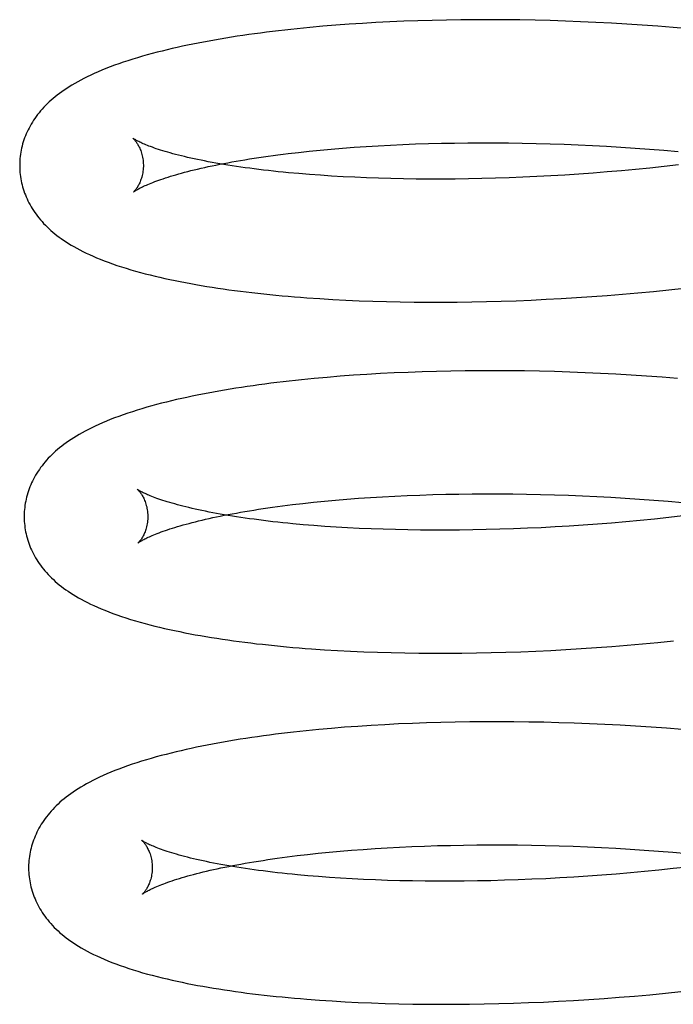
# Model space of a CAD drawing. Header units: inches. Extents: x 0 to 291, y 0 to 188.
# Tile 16 of 94: x 32.866 to 32.972, y 96.977 to 97.136. Entities that reach past the tile are written whole.
import ezdxf

# ---------------------------------------------------------------- set-up
doc = ezdxf.new("R2010")
doc.units = ezdxf.units.IN
doc.header["$LTSCALE"] = 16.01262
doc.header["$MEASUREMENT"] = 0
doc.linetypes.add('HIDDEN', pattern=[0.2, 0.1, -0.1])
doc.layers.add('DEFAULT_2', color=8, linetype='HIDDEN')

msp = doc.modelspace()

# ---------------------------------------------------------------- linework, layer by layer
at = {"layer": 'DEFAULT_2', "color": 8, "linetype": 'HIDDEN'}
for p, q in [((32.91484, 97.13483), (32.91276, 97.13464)), ((32.91695, 97.135), (32.91484, 97.13483)), ((32.91909, 97.13516), (32.91695, 97.135)), ((32.92126, 97.1353), (32.91909, 97.13516)), ((32.92345, 97.13543), (32.92126, 97.1353)), ((32.92568, 97.13554), (32.92345, 97.13543)), ((32.92793, 97.13564), (32.92568, 97.13554)), ((32.93021, 97.13572), (32.92793, 97.13564)), ((32.93251, 97.13579), (32.93021, 97.13572)), ((32.93483, 97.13584), (32.93251, 97.13579)), ((32.93717, 97.13588), (32.93483, 97.13584)), ((32.93954, 97.1359), (32.93717, 97.13588)), ((32.94192, 97.1359), (32.93954, 97.1359)), ((32.94433, 97.13589), (32.94192, 97.1359)), ((32.94674, 97.13586), (32.94433, 97.13589)), ((32.94918, 97.13581), (32.94674, 97.13586)), ((32.95162, 97.13575), (32.94918, 97.13581)), ((32.95408, 97.13567), (32.95162, 97.13575)), ((32.95655, 97.13557), (32.95408, 97.13567)), ((32.95903, 97.13546), (32.95655, 97.13557)), ((32.96152, 97.13533), (32.95903, 97.13546)), ((32.96401, 97.13518), (32.96152, 97.13533)), ((32.96651, 97.13502), (32.96401, 97.13518)), ((32.96902, 97.13484), (32.96651, 97.13502)), ((32.97152, 97.13464), (32.96902, 97.13484)), ((32.91276, 97.13464), (32.91071, 97.13444)), ((32.97403, 97.13443), (32.97152, 97.13464)), ((32.9238, 97.11551), (32.92578, 97.11562)), ((32.92578, 97.11562), (32.9278, 97.11571)), ((32.9278, 97.11571), (32.92985, 97.11579)), ((32.92985, 97.11579), (32.93192, 97.11586)), ((32.93192, 97.11586), (32.93402, 97.11591)), ((32.93402, 97.11591), (32.93615, 97.11595)), ((32.93615, 97.11595), (32.9383, 97.11598)), ((32.9383, 97.11598), (32.94047, 97.11599)), ((32.94047, 97.11599), (32.94267, 97.11599)), ((32.94267, 97.11599), (32.94488, 97.11597)), ((32.94488, 97.11597), (32.94711, 97.11594)), ((32.94711, 97.11594), (32.94936, 97.11589)), ((32.94936, 97.11589), (32.95162, 97.11583)), ((32.95162, 97.11583), (32.95389, 97.11575)), ((32.95389, 97.11575), (32.95617, 97.11566)), ((32.95617, 97.11566), (32.95846, 97.11555)), ((32.90924, 97.11424), (32.91092, 97.11444)), ((32.91092, 97.11444), (32.91264, 97.11462)), ((32.91264, 97.11462), (32.9144, 97.1148)), ((32.9144, 97.1148), (32.9162, 97.11496)), ((32.9162, 97.11496), (32.91805, 97.11512)), ((32.91805, 97.11512), (32.91993, 97.11526)), ((32.91993, 97.11526), (32.92185, 97.11539)), ((32.92185, 97.11539), (32.9238, 97.11551)), ((32.95846, 97.11555), (32.96076, 97.11543)), ((32.96076, 97.11543), (32.96307, 97.11529)), ((32.96307, 97.11529), (32.96538, 97.11514)), ((32.96538, 97.11514), (32.96769, 97.11497)), ((32.96769, 97.11497), (32.97, 97.11479)), ((32.97, 97.11479), (32.97231, 97.11459)), ((32.97237, 97.1124), (32.97007, 97.11214)), ((32.9127, 97.11085), (32.91097, 97.11099)), ((32.91446, 97.11072), (32.9127, 97.11085)), ((32.95626, 97.11092), (32.95398, 97.11077)), ((32.95855, 97.11108), (32.95626, 97.11092)), ((32.96084, 97.11126), (32.95855, 97.11108)), ((32.96315, 97.11146), (32.96084, 97.11126)), ((32.96545, 97.11167), (32.96315, 97.11146)), ((32.96776, 97.1119), (32.96545, 97.11167)), ((32.97007, 97.11214), (32.96776, 97.1119)), ((32.91627, 97.1106), (32.91446, 97.11072)), ((32.91812, 97.11049), (32.91627, 97.1106)), ((32.92001, 97.1104), (32.91812, 97.11049)), ((32.92193, 97.11032), (32.92001, 97.1104)), ((32.92388, 97.11025), (32.92193, 97.11032)), ((32.92587, 97.11019), (32.92388, 97.11025)), ((32.92789, 97.11015), (32.92587, 97.11019)), ((32.92994, 97.11012), (32.92789, 97.11015)), ((32.93201, 97.1101), (32.92994, 97.11012)), ((32.93412, 97.1101), (32.93201, 97.1101)), ((32.93624, 97.11012), (32.93412, 97.1101)), ((32.9384, 97.11015), (32.93624, 97.11012)), ((32.94057, 97.11019), (32.9384, 97.11015)), ((32.94276, 97.11025), (32.94057, 97.11019)), ((32.94498, 97.11032), (32.94276, 97.11025)), ((32.9472, 97.11041), (32.94498, 97.11032)), ((32.94945, 97.11051), (32.9472, 97.11041)), ((32.95171, 97.11063), (32.94945, 97.11051)), ((32.95398, 97.11077), (32.95171, 97.11063)), ((32.96332, 97.09149), (32.96581, 97.09171)), ((32.96581, 97.09171), (32.96831, 97.09195)), ((32.96831, 97.09195), (32.97081, 97.0922)), ((32.97081, 97.0922), (32.97331, 97.09247)), ((32.91435, 97.09077), (32.91645, 97.09065)), ((32.91645, 97.09065), (32.91858, 97.09053)), ((32.91858, 97.09053), (32.92074, 97.09044)), ((32.92074, 97.09044), (32.92292, 97.09036)), ((32.92292, 97.09036), (32.92514, 97.09029)), ((32.92514, 97.09029), (32.92738, 97.09024)), ((32.92738, 97.09024), (32.92964, 97.09021)), ((32.92964, 97.09021), (32.93193, 97.0902)), ((32.93193, 97.0902), (32.93425, 97.0902)), ((32.93425, 97.0902), (32.93658, 97.09021)), ((32.93658, 97.09021), (32.93893, 97.09024)), ((32.93893, 97.09024), (32.94131, 97.09029)), ((32.94131, 97.09029), (32.9437, 97.09036)), ((32.9437, 97.09036), (32.94611, 97.09044)), ((32.94611, 97.09044), (32.94853, 97.09054)), ((32.94853, 97.09054), (32.95097, 97.09066)), ((32.95097, 97.09066), (32.95342, 97.09079)), ((32.95342, 97.09079), (32.95588, 97.09094)), ((32.95588, 97.09094), (32.95835, 97.09111)), ((32.95835, 97.09111), (32.96083, 97.09129)), ((32.96083, 97.09129), (32.96332, 97.09149)), ((32.93322, 97.079), (32.93092, 97.07893)), ((32.93554, 97.07905), (32.93322, 97.079)), ((32.93789, 97.07909), (32.93554, 97.07905)), ((32.94025, 97.0791), (32.93789, 97.07909)), ((32.94263, 97.07911), (32.94025, 97.0791)), ((32.94504, 97.07909), (32.94263, 97.07911)), ((32.94745, 97.07907), (32.94504, 97.07909)), ((32.94989, 97.07902), (32.94745, 97.07907)), ((32.95233, 97.07896), (32.94989, 97.07902)), ((32.95479, 97.07888), (32.95233, 97.07896)), ((32.91347, 97.07785), (32.91142, 97.07765)), ((32.91555, 97.07804), (32.91347, 97.07785)), ((32.91766, 97.07821), (32.91555, 97.07804)), ((32.9198, 97.07837), (32.91766, 97.07821)), ((32.92197, 97.07851), (32.9198, 97.07837)), ((32.92417, 97.07864), (32.92197, 97.07851)), ((32.92639, 97.07875), (32.92417, 97.07864)), ((32.92864, 97.07885), (32.92639, 97.07875)), ((32.93092, 97.07893), (32.92864, 97.07885)), ((32.95726, 97.07878), (32.95479, 97.07888)), ((32.95974, 97.07867), (32.95726, 97.07878)), ((32.96223, 97.07854), (32.95974, 97.07867)), ((32.96472, 97.07839), (32.96223, 97.07854)), ((32.96722, 97.07823), (32.96472, 97.07839)), ((32.96973, 97.07805), (32.96722, 97.07823)), ((32.97223, 97.07785), (32.96973, 97.07805)), ((32.91691, 97.05817), (32.91875, 97.05832)), ((32.91875, 97.05832), (32.92063, 97.05847)), ((32.92063, 97.05847), (32.92255, 97.0586)), ((32.92255, 97.0586), (32.9245, 97.05872)), ((32.9245, 97.05872), (32.92648, 97.05882)), ((32.92648, 97.05882), (32.9285, 97.05892)), ((32.9285, 97.05892), (32.93054, 97.059)), ((32.93054, 97.059), (32.93262, 97.05907)), ((32.93262, 97.05907), (32.93472, 97.05912)), ((32.93472, 97.05912), (32.93684, 97.05916)), ((32.93684, 97.05916), (32.93899, 97.05919)), ((32.93899, 97.05919), (32.94117, 97.0592)), ((32.94117, 97.0592), (32.94336, 97.0592)), ((32.94336, 97.0592), (32.94557, 97.05918)), ((32.94557, 97.05918), (32.9478, 97.05915)), ((32.9478, 97.05915), (32.95005, 97.0591)), ((32.95005, 97.0591), (32.95231, 97.05904)), ((32.95231, 97.05904), (32.95458, 97.05896)), ((32.95458, 97.05896), (32.95686, 97.05887)), ((32.95686, 97.05887), (32.95915, 97.05877)), ((32.95915, 97.05877), (32.96145, 97.05864)), ((32.96145, 97.05864), (32.96376, 97.05851)), ((32.96376, 97.05851), (32.96606, 97.05835)), ((32.96606, 97.05835), (32.96838, 97.05818)), ((32.90994, 97.05745), (32.91162, 97.05764)), ((32.91162, 97.05764), (32.91334, 97.05783)), ((32.91334, 97.05783), (32.9151, 97.058)), ((32.9151, 97.058), (32.91691, 97.05817)), ((32.96838, 97.05818), (32.97069, 97.058)), ((32.97069, 97.058), (32.973, 97.0578)), ((32.96848, 97.05511), (32.96617, 97.05488)), ((32.97079, 97.05535), (32.96848, 97.05511)), ((32.97309, 97.05561), (32.97079, 97.05535)), ((32.91342, 97.05406), (32.91169, 97.0542)), ((32.91519, 97.05393), (32.91342, 97.05406)), ((32.91699, 97.05381), (32.91519, 97.05393)), ((32.91884, 97.0537), (32.91699, 97.05381)), ((32.92073, 97.05361), (32.91884, 97.0537)), ((32.92265, 97.05352), (32.92073, 97.05361)), ((32.9246, 97.05346), (32.92265, 97.05352)), ((32.94348, 97.05346), (32.94129, 97.0534)), ((32.9457, 97.05353), (32.94348, 97.05346)), ((32.94793, 97.05362), (32.9457, 97.05353)), ((32.95017, 97.05372), (32.94793, 97.05362)), ((32.95243, 97.05384), (32.95017, 97.05372)), ((32.9547, 97.05398), (32.95243, 97.05384)), ((32.95698, 97.05413), (32.9547, 97.05398)), ((32.95927, 97.05429), (32.95698, 97.05413)), ((32.96156, 97.05447), (32.95927, 97.05429)), ((32.96387, 97.05467), (32.96156, 97.05447)), ((32.96617, 97.05488), (32.96387, 97.05467)), ((32.92659, 97.0534), (32.9246, 97.05346)), ((32.92861, 97.05336), (32.92659, 97.0534)), ((32.93066, 97.05333), (32.92861, 97.05336)), ((32.93273, 97.05331), (32.93066, 97.05333)), ((32.93484, 97.05331), (32.93273, 97.05331)), ((32.93697, 97.05333), (32.93484, 97.05331)), ((32.93912, 97.05336), (32.93697, 97.05333)), ((32.94129, 97.0534), (32.93912, 97.05336)), ((32.9591, 97.03432), (32.96158, 97.0345)), ((32.96158, 97.0345), (32.96407, 97.0347)), ((32.96407, 97.0347), (32.96656, 97.03492)), ((32.96656, 97.03492), (32.96906, 97.03516)), ((32.96906, 97.03516), (32.97156, 97.03541)), ((32.9151, 97.03398), (32.9172, 97.03385)), ((32.9172, 97.03385), (32.91933, 97.03374)), ((32.91933, 97.03374), (32.92149, 97.03365)), ((32.92149, 97.03365), (32.92367, 97.03357)), ((32.92367, 97.03357), (32.92589, 97.0335)), ((32.92589, 97.0335), (32.92813, 97.03345)), ((32.92813, 97.03345), (32.93039, 97.03342)), ((32.93039, 97.03342), (32.93268, 97.0334)), ((32.93268, 97.0334), (32.935, 97.0334)), ((32.935, 97.0334), (32.93733, 97.03342)), ((32.93733, 97.03342), (32.93969, 97.03345)), ((32.93969, 97.03345), (32.94206, 97.0335)), ((32.94206, 97.0335), (32.94445, 97.03357)), ((32.94445, 97.03357), (32.94686, 97.03365)), ((32.94686, 97.03365), (32.94928, 97.03375)), ((32.94928, 97.03375), (32.95172, 97.03387)), ((32.95172, 97.03387), (32.95417, 97.034)), ((32.95417, 97.034), (32.95663, 97.03415)), ((32.95663, 97.03415), (32.9591, 97.03432)), ((32.92269, 97.02172), (32.92052, 97.02158)), ((32.92489, 97.02185), (32.92269, 97.02172)), ((32.92711, 97.02196), (32.92489, 97.02185)), ((32.92936, 97.02206), (32.92711, 97.02196)), ((32.93164, 97.02214), (32.92936, 97.02206)), ((32.93394, 97.02221), (32.93164, 97.02214)), ((32.93626, 97.02226), (32.93394, 97.02221)), ((32.93861, 97.02229), (32.93626, 97.02226)), ((32.94097, 97.02231), (32.93861, 97.02229)), ((32.94336, 97.02232), (32.94097, 97.02231)), ((32.94576, 97.0223), (32.94336, 97.02232)), ((32.94817, 97.02227), (32.94576, 97.0223)), ((32.95061, 97.02223), (32.94817, 97.02227)), ((32.95305, 97.02217), (32.95061, 97.02223)), ((32.95551, 97.02209), (32.95305, 97.02217)), ((32.95798, 97.02199), (32.95551, 97.02209)), ((32.96046, 97.02188), (32.95798, 97.02199)), ((32.96295, 97.02175), (32.96046, 97.02188)), ((32.96544, 97.0216), (32.96295, 97.02175)), ((32.96794, 97.02144), (32.96544, 97.0216)), ((32.91419, 97.02106), (32.91214, 97.02086)), ((32.91627, 97.02125), (32.91419, 97.02106)), ((32.91838, 97.02142), (32.91627, 97.02125)), ((32.92052, 97.02158), (32.91838, 97.02142)), ((32.97045, 97.02126), (32.96794, 97.02144)), ((32.97295, 97.02106), (32.97045, 97.02126)), ((32.91237, 97.00085), (32.91409, 97.00104)), ((32.91409, 97.00104), (32.91586, 97.00122)), ((32.91586, 97.00122), (32.91766, 97.00138)), ((32.91766, 97.00138), (32.9195, 97.00154)), ((32.9195, 97.00154), (32.92139, 97.00168)), ((32.92139, 97.00168), (32.9233, 97.00181)), ((32.9233, 97.00181), (32.92526, 97.00193)), ((32.92526, 97.00193), (32.92724, 97.00204)), ((32.92724, 97.00204), (32.92926, 97.00213)), ((32.92926, 97.00213), (32.93131, 97.00221)), ((32.93131, 97.00221), (32.93338, 97.00228)), ((32.93338, 97.00228), (32.93548, 97.00233)), ((32.93548, 97.00233), (32.93761, 97.00237)), ((32.93761, 97.00237), (32.93976, 97.0024)), ((32.93976, 97.0024), (32.94194, 97.00241)), ((32.94194, 97.00241), (32.94413, 97.0024)), ((32.94413, 97.0024), (32.94635, 97.00239)), ((32.94635, 97.00239), (32.94858, 97.00236)), ((32.94858, 97.00236), (32.95082, 97.00231)), ((32.95082, 97.00231), (32.95308, 97.00225)), ((32.95308, 97.00225), (32.95536, 97.00217)), ((32.95536, 97.00217), (32.95764, 97.00208)), ((32.95764, 97.00208), (32.95993, 97.00197)), ((32.95993, 97.00197), (32.96223, 97.00185)), ((32.96223, 97.00185), (32.96454, 97.00171)), ((32.96454, 97.00171), (32.96685, 97.00156)), ((32.96685, 97.00156), (32.96916, 97.00139)), ((32.96916, 97.00139), (32.97147, 97.0012)), ((32.97147, 97.0012), (32.97378, 97.00101)), ((32.91069, 97.00066), (32.91237, 97.00085)), ((32.96459, 96.99788), (32.96229, 96.99768)), ((32.9669, 96.99809), (32.96459, 96.99788)), ((32.96921, 96.99832), (32.9669, 96.99809)), ((32.97151, 96.99856), (32.96921, 96.99832)), ((32.97382, 96.99882), (32.97151, 96.99856)), ((32.91415, 96.99727), (32.91242, 96.99741)), ((32.91591, 96.99714), (32.91415, 96.99727)), ((32.91772, 96.99702), (32.91591, 96.99714)), ((32.91957, 96.99691), (32.91772, 96.99702)), ((32.92145, 96.99682), (32.91957, 96.99691)), ((32.92337, 96.99673), (32.92145, 96.99682)), ((32.92533, 96.99666), (32.92337, 96.99673)), ((32.92732, 96.99661), (32.92533, 96.99666)), ((32.92934, 96.99657), (32.92732, 96.99661)), ((32.93139, 96.99654), (32.92934, 96.99657)), ((32.93346, 96.99652), (32.93139, 96.99654)), ((32.93557, 96.99652), (32.93346, 96.99652)), ((32.93769, 96.99654), (32.93557, 96.99652)), ((32.93985, 96.99657), (32.93769, 96.99654)), ((32.94202, 96.99661), (32.93985, 96.99657)), ((32.94421, 96.99667), (32.94202, 96.99661)), ((32.94642, 96.99674), (32.94421, 96.99667)), ((32.94865, 96.99683), (32.94642, 96.99674)), ((32.9509, 96.99693), (32.94865, 96.99683)), ((32.95316, 96.99705), (32.9509, 96.99693)), ((32.95543, 96.99719), (32.95316, 96.99705)), ((32.95771, 96.99734), (32.95543, 96.99719)), ((32.96, 96.9975), (32.95771, 96.99734)), ((32.96229, 96.99768), (32.96, 96.9975)), ((32.97025, 96.97841), (32.97275, 96.97867)), ((32.91429, 96.97729), (32.91636, 96.97715)), ((32.91636, 96.97715), (32.91846, 96.97703)), ((32.91846, 96.97703), (32.92059, 96.97692)), ((32.95053, 96.97698), (32.95296, 96.9771)), ((32.95296, 96.9771), (32.9554, 96.97724)), ((32.9554, 96.97724), (32.95786, 96.97739)), ((32.95786, 96.97739), (32.96033, 96.97756)), ((32.96033, 96.97756), (32.9628, 96.97775)), ((32.9628, 96.97775), (32.96528, 96.97795)), ((32.96528, 96.97795), (32.96776, 96.97817)), ((32.96776, 96.97817), (32.97025, 96.97841)), ((32.92059, 96.97692), (32.92275, 96.97683)), ((32.92275, 96.97683), (32.92494, 96.97676)), ((32.92494, 96.97676), (32.92715, 96.9767)), ((32.92715, 96.9767), (32.92939, 96.97665)), ((32.92939, 96.97665), (32.93166, 96.97662)), ((32.93166, 96.97662), (32.93395, 96.97661)), ((32.93395, 96.97661), (32.93626, 96.97662)), ((32.93626, 96.97662), (32.93859, 96.97664)), ((32.93859, 96.97664), (32.94094, 96.97667)), ((32.94094, 96.97667), (32.94331, 96.97673)), ((32.94331, 96.97673), (32.9457, 96.97679)), ((32.9457, 96.97679), (32.94811, 96.97688)), ((32.94811, 96.97688), (32.95053, 96.97698))]:
    msp.add_line(p, q, dxfattribs=at)
for points in [[(32.91071, 97.13444), (32.9097, 97.13433), (32.9087, 97.13422), (32.9077, 97.13411), (32.90672, 97.13399), (32.90574, 97.13387), (32.90477, 97.13374), (32.90381, 97.13361), (32.90286, 97.13348), (32.90192, 97.13335), (32.90098, 97.13321), (32.90006, 97.13306), (32.89914, 97.13292), (32.89824, 97.13277), (32.89734, 97.13261), (32.89645, 97.13245), (32.89557, 97.13229), (32.8947, 97.13212), (32.89384, 97.13195), (32.89298, 97.13178), (32.89214, 97.1316), (32.8913, 97.13141), (32.89047, 97.13122), (32.88966, 97.13103), (32.88885, 97.13083), (32.88805, 97.13063), (32.88725, 97.13042), (32.88646, 97.13021), (32.88566, 97.12998), (32.88488, 97.12975), (32.8841, 97.12952), (32.88333, 97.12927), (32.88258, 97.12902), (32.88184, 97.12877), (32.88113, 97.12852), (32.88043, 97.12826), (32.87976, 97.128), (32.87912, 97.12774), (32.87849, 97.12747), (32.87789, 97.12721), (32.87731, 97.12694), (32.87676, 97.12667), (32.87622, 97.12641), (32.8757, 97.12614), (32.87521, 97.12587), (32.87473, 97.1256), (32.87428, 97.12533), (32.87384, 97.12506), (32.87342, 97.12479), (32.87302, 97.12452), (32.87263, 97.12425), (32.87226, 97.12398), (32.8719, 97.1237), (32.87156, 97.12343), (32.87122, 97.12315), (32.8709, 97.12287), (32.87059, 97.12259), (32.87029, 97.1223), (32.87001, 97.12202), (32.86973, 97.12173), (32.86946, 97.12144), (32.86921, 97.12114), (32.86896, 97.12084), (32.86872, 97.12054), (32.86849, 97.12024), (32.86828, 97.11993), (32.86807, 97.11963), (32.86787, 97.11932), (32.86768, 97.119), (32.8675, 97.11869), (32.86733, 97.11837), (32.86717, 97.11806), (32.86702, 97.11774), (32.86688, 97.11742), (32.86675, 97.1171), (32.86662, 97.11677), (32.86651, 97.11645), (32.8664, 97.11612), (32.8663, 97.11579), (32.86622, 97.11546), (32.86614, 97.11513), (32.86607, 97.11479), (32.866, 97.11446), (32.86595, 97.11412), (32.86591, 97.11379), (32.86587, 97.11345), (32.86585, 97.11311), (32.86583, 97.11277), (32.86582, 97.11243), (32.86582, 97.11214)], [(32.88415, 97.1167), (32.88413, 97.11671), (32.88412, 97.11672), (32.88412, 97.11673), (32.88412, 97.11672), (32.88413, 97.11671), (32.88415, 97.1167), (32.88418, 97.11667), (32.88421, 97.11664), (32.88425, 97.11661), (32.88429, 97.11656), (32.88434, 97.11651), (32.88439, 97.11645), (32.88445, 97.11639), (32.88451, 97.11631), (32.88457, 97.11623), (32.88464, 97.11614), (32.88471, 97.11604), (32.88478, 97.11594), (32.88485, 97.11582), (32.88493, 97.1157), (32.88501, 97.11556), (32.88508, 97.11542), (32.88516, 97.11526), (32.88524, 97.1151), (32.88531, 97.11492), (32.88539, 97.11474), (32.88546, 97.11454), (32.88552, 97.11433), (32.88558, 97.11411), (32.88564, 97.11389), (32.88569, 97.11365), (32.88573, 97.11341), (32.88577, 97.11316), (32.8858, 97.1129), (32.88581, 97.11264), (32.88582, 97.1124)], [(32.91097, 97.11099), (32.90929, 97.11115), (32.90846, 97.11123), (32.90765, 97.11131), (32.90685, 97.1114), (32.90606, 97.11148), (32.90528, 97.11157), (32.90451, 97.11167), (32.90376, 97.11176), (32.90302, 97.11186), (32.90229, 97.11196), (32.90157, 97.11206), (32.90087, 97.11216), (32.90018, 97.11227), (32.8995, 97.11237), (32.89884, 97.11248), (32.89819, 97.11259), (32.89755, 97.1127), (32.89693, 97.11282), (32.89632, 97.11293), (32.89573, 97.11304), (32.89515, 97.11316), (32.89458, 97.11328), (32.89403, 97.11339), (32.8935, 97.11351), (32.89298, 97.11363), (32.89247, 97.11375), (32.89198, 97.11387), (32.8915, 97.11399), (32.89104, 97.11411), (32.8906, 97.11422), (32.89017, 97.11434), (32.88976, 97.11446), (32.88936, 97.11458), (32.88898, 97.11469), (32.88861, 97.11481), (32.88826, 97.11492), (32.88792, 97.11503), (32.8876, 97.11514), (32.88729, 97.11525), (32.887, 97.11536), (32.88673, 97.11546), (32.88647, 97.11556), (32.88623, 97.11566), (32.886, 97.11575), (32.88579, 97.11584), (32.88559, 97.11593), (32.8854, 97.11602), (32.88523, 97.1161), (32.88507, 97.11617), (32.88493, 97.11625), (32.8848, 97.11631), (32.88468, 97.11638), (32.88458, 97.11644), (32.88448, 97.11649), (32.8844, 97.11654), (32.88433, 97.11658), (32.88427, 97.11662), (32.88422, 97.11665), (32.88418, 97.11668), (32.88415, 97.1167), (32.88415, 97.1167)], [(32.88423, 97.10803), (32.88424, 97.10804), (32.88426, 97.10805), (32.88429, 97.10807), (32.88433, 97.1081), (32.88438, 97.10814), (32.88444, 97.10817), (32.88451, 97.10822), (32.88459, 97.10827), (32.88468, 97.10833), (32.88478, 97.10839), (32.8849, 97.10845), (32.88503, 97.10853), (32.88517, 97.1086), (32.88532, 97.10868), (32.88549, 97.10877), (32.88568, 97.10886), (32.88587, 97.10895), (32.88609, 97.10905), (32.88631, 97.10915), (32.88655, 97.10925), (32.88681, 97.10936), (32.88708, 97.10947), (32.88736, 97.10958), (32.88767, 97.1097), (32.88798, 97.10981), (32.88832, 97.10993), (32.88867, 97.11006), (32.88903, 97.11018), (32.88941, 97.11031), (32.88981, 97.11043), (32.89022, 97.11056), (32.89064, 97.11069), (32.89108, 97.11082), (32.89154, 97.11095), (32.89201, 97.11108), (32.8925, 97.11121), (32.893, 97.11134), (32.89352, 97.11148), (32.89405, 97.11161), (32.8946, 97.11174), (32.89516, 97.11187), (32.89574, 97.112), (32.89633, 97.11213), (32.89693, 97.11226), (32.89755, 97.11239), (32.89818, 97.11251), (32.89883, 97.11264), (32.89949, 97.11276), (32.90016, 97.11289), (32.90085, 97.11301), (32.90155, 97.11313), (32.90226, 97.11325), (32.90299, 97.11337), (32.90373, 97.11348), (32.90448, 97.1136), (32.90524, 97.11371), (32.90602, 97.11382), (32.90681, 97.11393), (32.9076, 97.11403), (32.90841, 97.11414), (32.90924, 97.11424)], [(32.88582, 97.1124), (32.88582, 97.11215), (32.88581, 97.11189), (32.88579, 97.11163), (32.88576, 97.11138), (32.88572, 97.11114), (32.88568, 97.1109), (32.88563, 97.11067), (32.88557, 97.11045), (32.88551, 97.11024), (32.88544, 97.11005), (32.88538, 97.10986), (32.88531, 97.10968), (32.88523, 97.10951), (32.88516, 97.10936), (32.88509, 97.10921), (32.88501, 97.10907), (32.88494, 97.10895), (32.88487, 97.10883), (32.8848, 97.10872), (32.88473, 97.10862), (32.88467, 97.10853), (32.88461, 97.10845), (32.88455, 97.10837), (32.88449, 97.10831), (32.88444, 97.10825), (32.8844, 97.10819), (32.88435, 97.10815), (32.88432, 97.10811), (32.88429, 97.10808), (32.88426, 97.10806), (32.88424, 97.10804), (32.88423, 97.10803), (32.88423, 97.10803)], [(32.86582, 97.11214), (32.86583, 97.11186), (32.86585, 97.11152), (32.86587, 97.11118), (32.86591, 97.11084), (32.86595, 97.11051), (32.866, 97.11017), (32.86606, 97.10984), (32.86613, 97.1095), (32.86621, 97.10917), (32.8663, 97.10884), (32.8664, 97.10851), (32.8665, 97.10819), (32.86662, 97.10786), (32.86674, 97.10754), (32.86687, 97.10722), (32.86701, 97.1069), (32.86716, 97.10658), (32.86732, 97.10627), (32.86749, 97.10596), (32.86766, 97.10564), (32.86785, 97.10533), (32.86805, 97.10503), (32.86825, 97.10472), (32.86847, 97.10442), (32.8687, 97.10412), (32.86893, 97.10382), (32.86917, 97.10353), (32.86943, 97.10324), (32.86969, 97.10295), (32.86997, 97.10266), (32.87025, 97.10238), (32.87055, 97.1021), (32.87085, 97.10182), (32.87117, 97.10155), (32.8715, 97.10128), (32.87184, 97.10101), (32.87219, 97.10074), (32.87255, 97.10048), (32.87293, 97.10022), (32.87333, 97.09995), (32.87373, 97.09969), (32.87416, 97.09944), (32.8746, 97.09918), (32.87507, 97.09892), (32.87555, 97.09866), (32.87605, 97.0984), (32.87657, 97.09815), (32.87711, 97.0979), (32.87768, 97.09764), (32.87826, 97.09739), (32.87886, 97.09715), (32.87949, 97.0969), (32.88015, 97.09665), (32.88083, 97.09641), (32.88153, 97.09616), (32.88227, 97.09592), (32.88302, 97.09569), (32.88379, 97.09545), (32.88456, 97.09523), (32.88535, 97.09501), (32.88613, 97.0948), (32.88692, 97.0946), (32.88771, 97.09441), (32.88851, 97.09422), (32.88932, 97.09404), (32.89013, 97.09386), (32.89095, 97.09369), (32.89178, 97.09353), (32.89262, 97.09336), (32.89348, 97.0932), (32.89433, 97.09305), (32.8952, 97.0929), (32.89608, 97.09276), (32.89696, 97.09262), (32.89785, 97.09248), (32.89875, 97.09235), (32.89966, 97.09222), (32.90058, 97.0921), (32.90151, 97.09198), (32.90245, 97.09186), (32.90339, 97.09175), (32.90434, 97.09164), (32.90531, 97.09154), (32.90628, 97.09144), (32.90726, 97.09134), (32.90825, 97.09125), (32.90924, 97.09116), (32.91025, 97.09107), (32.91126, 97.09099), (32.91228, 97.09092), (32.91435, 97.09077)], [(32.91142, 97.07765), (32.91041, 97.07754), (32.90941, 97.07743), (32.90841, 97.07732), (32.90743, 97.0772), (32.90645, 97.07708), (32.90548, 97.07695), (32.90452, 97.07682), (32.90357, 97.07669), (32.90263, 97.07655), (32.9017, 97.07641), (32.90077, 97.07627), (32.89986, 97.07612), (32.89895, 97.07597), (32.89805, 97.07582), (32.89716, 97.07566), (32.89628, 97.0755), (32.89541, 97.07533), (32.89455, 97.07516), (32.8937, 97.07498), (32.89286, 97.0748), (32.89202, 97.07462), (32.8912, 97.07444), (32.89039, 97.07424), (32.88958, 97.07405), (32.88877, 97.07384), (32.88797, 97.07363), (32.88718, 97.07342), (32.88638, 97.07319), (32.88559, 97.07296), (32.88481, 97.07272), (32.88405, 97.07248), (32.88329, 97.07223), (32.88256, 97.07198), (32.88184, 97.07172), (32.88115, 97.07147), (32.88048, 97.07121), (32.87984, 97.07094), (32.87921, 97.07068), (32.87861, 97.07042), (32.87803, 97.07015), (32.87748, 97.06988), (32.87694, 97.06962), (32.87642, 97.06935), (32.87593, 97.06908), (32.87545, 97.06881), (32.875, 97.06854), (32.87456, 97.06827), (32.87414, 97.068), (32.87374, 97.06773), (32.87335, 97.06746), (32.87298, 97.06719), (32.87262, 97.06691), (32.87228, 97.06664), (32.87194, 97.06636), (32.87162, 97.06608), (32.87131, 97.0658), (32.87101, 97.06551), (32.87073, 97.06523), (32.87045, 97.06494), (32.87018, 97.06464), (32.86993, 97.06435), (32.86968, 97.06405), (32.86944, 97.06375), (32.86921, 97.06345), (32.869, 97.06314), (32.86879, 97.06284), (32.86859, 97.06253), (32.8684, 97.06221), (32.86822, 97.0619), (32.86805, 97.06158), (32.86789, 97.06127), (32.86774, 97.06095), (32.8676, 97.06063), (32.86747, 97.06031), (32.86734, 97.05998), (32.86723, 97.05966), (32.86712, 97.05933), (32.86702, 97.059), (32.86694, 97.05867), (32.86686, 97.05834), (32.86679, 97.058), (32.86672, 97.05767), (32.86667, 97.05733), (32.86663, 97.057), (32.86659, 97.05666), (32.86657, 97.05632), (32.86655, 97.05598), (32.86654, 97.05564), (32.86654, 97.05535)], [(32.88487, 97.05991), (32.88485, 97.05992), (32.88484, 97.05993), (32.88484, 97.05993), (32.88484, 97.05993), (32.88485, 97.05992), (32.88487, 97.0599), (32.8849, 97.05988), (32.88493, 97.05985), (32.88497, 97.05981), (32.88501, 97.05977), (32.88506, 97.05972), (32.88511, 97.05966), (32.88517, 97.05959), (32.88523, 97.05952), (32.88529, 97.05944), (32.88536, 97.05935), (32.88543, 97.05925), (32.8855, 97.05915), (32.88557, 97.05903), (32.88565, 97.0589), (32.88573, 97.05877), (32.8858, 97.05863), (32.88588, 97.05847), (32.88596, 97.05831), (32.88603, 97.05813), (32.88611, 97.05794), (32.88618, 97.05775), (32.88624, 97.05754), (32.8863, 97.05732), (32.88636, 97.0571), (32.88641, 97.05686), (32.88645, 97.05662), (32.88649, 97.05637), (32.88652, 97.05611), (32.88653, 97.05584), (32.88654, 97.05561)], [(32.91169, 97.0542), (32.91001, 97.05436), (32.90918, 97.05444), (32.90837, 97.05452), (32.90757, 97.05461), (32.90678, 97.05469), (32.906, 97.05478), (32.90523, 97.05488), (32.90448, 97.05497), (32.90374, 97.05507), (32.90301, 97.05517), (32.90229, 97.05527), (32.90159, 97.05537), (32.9009, 97.05548), (32.90022, 97.05558), (32.89956, 97.05569), (32.89891, 97.0558), (32.89827, 97.05591), (32.89765, 97.05602), (32.89704, 97.05614), (32.89645, 97.05625), (32.89587, 97.05637), (32.8953, 97.05648), (32.89475, 97.0566), (32.89422, 97.05672), (32.8937, 97.05684), (32.89319, 97.05696), (32.8927, 97.05708), (32.89223, 97.0572), (32.89177, 97.05731), (32.89132, 97.05743), (32.89089, 97.05755), (32.89048, 97.05767), (32.89008, 97.05778), (32.8897, 97.0579), (32.88933, 97.05802), (32.88898, 97.05813), (32.88864, 97.05824), (32.88832, 97.05835), (32.88802, 97.05846), (32.88773, 97.05856), (32.88745, 97.05867), (32.88719, 97.05877), (32.88695, 97.05887), (32.88672, 97.05896), (32.88651, 97.05905), (32.88631, 97.05914), (32.88612, 97.05923), (32.88595, 97.05931), (32.88579, 97.05938), (32.88565, 97.05945), (32.88552, 97.05952), (32.8854, 97.05959), (32.8853, 97.05965), (32.8852, 97.0597), (32.88512, 97.05975), (32.88505, 97.05979), (32.88499, 97.05983), (32.88494, 97.05986), (32.8849, 97.05989), (32.88487, 97.05991), (32.88487, 97.05991)], [(32.88495, 97.05124), (32.88496, 97.05125), (32.88498, 97.05126), (32.88501, 97.05128), (32.88505, 97.05131), (32.8851, 97.05134), (32.88516, 97.05138), (32.88522, 97.05143), (32.88531, 97.05148), (32.8854, 97.05153), (32.8855, 97.0516), (32.88562, 97.05166), (32.88575, 97.05173), (32.88589, 97.05181), (32.88604, 97.05189), (32.88621, 97.05198), (32.8864, 97.05206), (32.88659, 97.05216), (32.8868, 97.05225), (32.88703, 97.05235), (32.88727, 97.05246), (32.88752, 97.05257), (32.8878, 97.05268), (32.88808, 97.05279), (32.88838, 97.0529), (32.8887, 97.05302), (32.88903, 97.05314), (32.88938, 97.05326), (32.88975, 97.05339), (32.89013, 97.05351), (32.89052, 97.05364), (32.89093, 97.05377), (32.89136, 97.0539), (32.8918, 97.05403), (32.89225, 97.05416), (32.89273, 97.05429), (32.89321, 97.05442), (32.89371, 97.05455), (32.89423, 97.05468), (32.89476, 97.05481), (32.89531, 97.05494), (32.89587, 97.05508), (32.89645, 97.05521), (32.89704, 97.05534), (32.89764, 97.05546), (32.89826, 97.05559), (32.89889, 97.05572), (32.89954, 97.05585), (32.9002, 97.05597), (32.90087, 97.05609), (32.90156, 97.05622), (32.90226, 97.05634), (32.90297, 97.05646), (32.9037, 97.05657), (32.90444, 97.05669), (32.90519, 97.0568), (32.90595, 97.05692), (32.90672, 97.05703), (32.90751, 97.05714), (32.90831, 97.05724), (32.90912, 97.05734), (32.90994, 97.05745)], [(32.86654, 97.05535), (32.86655, 97.05507), (32.86657, 97.05473), (32.86659, 97.05439), (32.86663, 97.05405), (32.86667, 97.05371), (32.86672, 97.05338), (32.86678, 97.05305), (32.86685, 97.05271), (32.86693, 97.05238), (32.86702, 97.05205), (32.86712, 97.05172), (32.86722, 97.0514), (32.86734, 97.05107), (32.86746, 97.05075), (32.86759, 97.05043), (32.86773, 97.05011), (32.86788, 97.04979), (32.86804, 97.04948), (32.86821, 97.04917), (32.86838, 97.04885), (32.86857, 97.04854), (32.86877, 97.04824), (32.86897, 97.04793), (32.86919, 97.04763), (32.86941, 97.04733), (32.86965, 97.04703), (32.86989, 97.04674), (32.87015, 97.04645), (32.87041, 97.04616), (32.87069, 97.04587), (32.87097, 97.04559), (32.87127, 97.04531), (32.87157, 97.04503), (32.87189, 97.04476), (32.87222, 97.04449), (32.87256, 97.04422), (32.87291, 97.04395), (32.87327, 97.04369), (32.87365, 97.04343), (32.87404, 97.04316), (32.87445, 97.0429), (32.87488, 97.04265), (32.87532, 97.04239), (32.87578, 97.04213), (32.87627, 97.04187), (32.87677, 97.04162), (32.87729, 97.04136), (32.87783, 97.04111), (32.87839, 97.04085), (32.87898, 97.0406), (32.87959, 97.04035), (32.88022, 97.0401), (32.88088, 97.03986), (32.88156, 97.03961), (32.88227, 97.03937), (32.88301, 97.03913), (32.88376, 97.03889), (32.88453, 97.03866), (32.88531, 97.03843), (32.8861, 97.03821), (32.88688, 97.03801), (32.88767, 97.03781), (32.88846, 97.03761), (32.88926, 97.03742), (32.89006, 97.03724), (32.89088, 97.03707), (32.8917, 97.0369), (32.89253, 97.03673), (32.89337, 97.03657), (32.89422, 97.03641), (32.89508, 97.03625), (32.89595, 97.03611), (32.89683, 97.03596), (32.89771, 97.03582), (32.8986, 97.03569), (32.8995, 97.03555), (32.90041, 97.03543), (32.90133, 97.0353), (32.90226, 97.03518), (32.9032, 97.03507), (32.90414, 97.03495), (32.90509, 97.03485), (32.90606, 97.03474), (32.90703, 97.03464), (32.90801, 97.03455), (32.909, 97.03445), (32.90999, 97.03436), (32.911, 97.03428), (32.91201, 97.0342), (32.91304, 97.03412), (32.9151, 97.03398)], [(32.88654, 97.05561), (32.88654, 97.05536), (32.88653, 97.0551), (32.88651, 97.05484), (32.88648, 97.05459), (32.88644, 97.05435), (32.8864, 97.05411), (32.88635, 97.05388), (32.88629, 97.05366), (32.88623, 97.05345), (32.88617, 97.05326), (32.8861, 97.05307), (32.88603, 97.05289), (32.88595, 97.05272), (32.88588, 97.05257), (32.88581, 97.05242), (32.88573, 97.05228), (32.88566, 97.05216), (32.88559, 97.05204), (32.88552, 97.05193), (32.88545, 97.05183), (32.88539, 97.05174), (32.88533, 97.05166), (32.88527, 97.05158), (32.88521, 97.05152), (32.88516, 97.05146), (32.88512, 97.0514), (32.88507, 97.05136), (32.88504, 97.05132), (32.88501, 97.05129), (32.88498, 97.05127), (32.88496, 97.05125), (32.88495, 97.05124), (32.88495, 97.05123)], [(32.91214, 97.02086), (32.91113, 97.02075), (32.91013, 97.02064), (32.90914, 97.02052), (32.90815, 97.02041), (32.90717, 97.02029), (32.90621, 97.02016), (32.90525, 97.02003), (32.9043, 97.0199), (32.90336, 97.01976), (32.90242, 97.01962), (32.9015, 97.01948), (32.90058, 97.01933), (32.89967, 97.01918), (32.89877, 97.01903), (32.89788, 97.01887), (32.897, 97.0187), (32.89613, 97.01854), (32.89527, 97.01837), (32.89442, 97.01819), (32.89358, 97.01801), (32.89274, 97.01783), (32.89192, 97.01764), (32.89111, 97.01745), (32.8903, 97.01725), (32.8895, 97.01705), (32.8887, 97.01684), (32.8879, 97.01663), (32.88711, 97.0164), (32.88632, 97.01617), (32.88554, 97.01594), (32.88477, 97.01569), (32.88402, 97.01544), (32.88328, 97.01519), (32.88256, 97.01493), (32.88187, 97.01467), (32.8812, 97.01441), (32.88055, 97.01415), (32.87993, 97.01389), (32.87933, 97.01362), (32.87875, 97.01336), (32.87819, 97.01309), (32.87766, 97.01282), (32.87714, 97.01256), (32.87665, 97.01229), (32.87617, 97.01202), (32.87572, 97.01175), (32.87528, 97.01148), (32.87486, 97.01121), (32.87446, 97.01094), (32.87407, 97.01067), (32.8737, 97.0104), (32.87334, 97.01012), (32.873, 97.00985), (32.87266, 97.00957), (32.87234, 97.00929), (32.87203, 97.00901), (32.87173, 97.00872), (32.87145, 97.00843), (32.87117, 97.00814), (32.8709, 97.00785), (32.87065, 97.00756), (32.8704, 97.00726), (32.87016, 97.00696), (32.86993, 97.00666), (32.86972, 97.00635), (32.86951, 97.00604), (32.86931, 97.00573), (32.86912, 97.00542), (32.86894, 97.00511), (32.86877, 97.00479), (32.86861, 97.00447), (32.86846, 97.00416), (32.86832, 97.00384), (32.86819, 97.00351), (32.86806, 97.00319), (32.86795, 97.00286), (32.86784, 97.00254), (32.86774, 97.00221), (32.86766, 97.00188), (32.86758, 97.00155), (32.86751, 97.00121), (32.86744, 97.00088), (32.86739, 97.00054), (32.86735, 97.0002), (32.86731, 96.99987), (32.86729, 96.99953), (32.86727, 96.99919), (32.86726, 96.99885), (32.86726, 96.99856)], [(32.88559, 97.00312), (32.88557, 97.00313), (32.88556, 97.00314), (32.88556, 97.00314), (32.88556, 97.00314), (32.88557, 97.00313), (32.88559, 97.00311), (32.88562, 97.00309), (32.88565, 97.00306), (32.88569, 97.00302), (32.88573, 97.00298), (32.88578, 97.00293), (32.88583, 97.00287), (32.88589, 97.0028), (32.88595, 97.00273), (32.88601, 97.00265), (32.88608, 97.00256), (32.88615, 97.00246), (32.88622, 97.00236), (32.88629, 97.00224), (32.88637, 97.00212), (32.88645, 97.00198), (32.88652, 97.00184), (32.8866, 97.00168), (32.88668, 97.00152), (32.88675, 97.00134), (32.88682, 97.00116), (32.8869, 97.00096), (32.88696, 97.00075), (32.88702, 97.00054), (32.88708, 97.00031), (32.88713, 97.00008), (32.88717, 96.99983), (32.88721, 96.99958), (32.88724, 96.99932), (32.88725, 96.99906), (32.88726, 96.99881)], [(32.91242, 96.99741), (32.91074, 96.99756), (32.90991, 96.99764), (32.9091, 96.99773), (32.9083, 96.99781), (32.9075, 96.9979), (32.90673, 96.99799), (32.90596, 96.99808), (32.90521, 96.99818), (32.90446, 96.99828), (32.90374, 96.99838), (32.90302, 96.99848), (32.90232, 96.99858), (32.90162, 96.99868), (32.90095, 96.99879), (32.90028, 96.9989), (32.89963, 96.99901), (32.899, 96.99912), (32.89838, 96.99923), (32.89777, 96.99935), (32.89717, 96.99946), (32.89659, 96.99958), (32.89603, 96.99969), (32.89548, 96.99981), (32.89494, 96.99993), (32.89442, 97.00005), (32.89392, 97.00017), (32.89343, 97.00028), (32.89295, 97.0004), (32.89249, 97.00052), (32.89204, 97.00064), (32.89162, 97.00076), (32.8912, 97.00088), (32.8908, 97.00099), (32.89042, 97.00111), (32.89005, 97.00122), (32.8897, 97.00134), (32.88936, 97.00145), (32.88904, 97.00156), (32.88874, 97.00167), (32.88845, 97.00177), (32.88817, 97.00188), (32.88792, 97.00198), (32.88767, 97.00207), (32.88744, 97.00217), (32.88723, 97.00226), (32.88703, 97.00235), (32.88684, 97.00243), (32.88667, 97.00251), (32.88652, 97.00259), (32.88637, 97.00266), (32.88624, 97.00273), (32.88612, 97.00279), (32.88602, 97.00285), (32.88592, 97.00291), (32.88584, 97.00296), (32.88577, 97.003), (32.88571, 97.00304), (32.88566, 97.00307), (32.88562, 97.0031), (32.88559, 97.00312), (32.88559, 97.00312)], [(32.88567, 96.99445), (32.88568, 96.99445), (32.8857, 96.99447), (32.88573, 96.99449), (32.88577, 96.99452), (32.88582, 96.99455), (32.88588, 96.99459), (32.88595, 96.99464), (32.88603, 96.99469), (32.88612, 96.99474), (32.88622, 96.99481), (32.88634, 96.99487), (32.88647, 96.99494), (32.88661, 96.99502), (32.88677, 96.9951), (32.88694, 96.99519), (32.88712, 96.99527), (32.88732, 96.99537), (32.88753, 96.99547), (32.88775, 96.99557), (32.88799, 96.99567), (32.88825, 96.99578), (32.88852, 96.99589), (32.88881, 96.996), (32.88911, 96.99612), (32.88943, 96.99623), (32.88976, 96.99635), (32.89011, 96.99648), (32.89048, 96.9966), (32.89086, 96.99673), (32.89125, 96.99685), (32.89166, 96.99698), (32.89209, 96.99711), (32.89253, 96.99724), (32.89299, 96.99737), (32.89346, 96.9975), (32.89395, 96.99763), (32.89445, 96.99776), (32.89497, 96.99789), (32.8955, 96.99803), (32.89604, 96.99816), (32.89661, 96.99829), (32.89718, 96.99842), (32.89777, 96.99855), (32.89838, 96.99868), (32.899, 96.99881), (32.89963, 96.99893), (32.90028, 96.99906), (32.90094, 96.99918), (32.90161, 96.99931), (32.9023, 96.99943), (32.903, 96.99955), (32.90371, 96.99967), (32.90444, 96.99979), (32.90518, 96.9999), (32.90593, 97.00002), (32.90669, 97.00013), (32.90747, 97.00024), (32.90826, 97.00035), (32.90906, 97.00045), (32.90987, 97.00056), (32.91069, 97.00066)], [(32.86726, 96.99856), (32.86727, 96.99827), (32.86729, 96.99794), (32.86731, 96.9976), (32.86735, 96.99726), (32.86739, 96.99693), (32.86744, 96.99659), (32.8675, 96.99626), (32.86757, 96.99593), (32.86765, 96.99559), (32.86774, 96.99527), (32.86783, 96.99494), (32.86794, 96.99461), (32.86805, 96.99429), (32.86817, 96.99397), (32.86831, 96.99365), (32.86845, 96.99333), (32.86859, 96.99301), (32.86875, 96.9927), (32.86892, 96.99239), (32.86909, 96.99208), (32.86928, 96.99177), (32.86947, 96.99147), (32.86968, 96.99116), (32.86989, 96.99086), (32.87012, 96.99056), (32.87036, 96.99026), (32.87061, 96.98996), (32.87087, 96.98966), (32.87114, 96.98936), (32.87142, 96.98906), (32.87172, 96.98877), (32.87202, 96.98849), (32.87234, 96.9882), (32.87267, 96.98792), (32.87301, 96.98764), (32.87336, 96.98737), (32.87372, 96.98709), (32.8741, 96.98682), (32.8745, 96.98655), (32.87491, 96.98628), (32.87533, 96.98601), (32.87578, 96.98575), (32.87625, 96.98548), (32.87673, 96.98522), (32.87724, 96.98495), (32.87776, 96.98469), (32.87831, 96.98443), (32.87888, 96.98417), (32.87947, 96.98391), (32.88009, 96.98365), (32.88072, 96.9834), (32.88138, 96.98315), (32.88205, 96.9829), (32.88275, 96.98266), (32.88347, 96.98242), (32.8842, 96.98218), (32.88495, 96.98195), (32.88571, 96.98173), (32.88649, 96.98151), (32.88727, 96.9813), (32.88807, 96.9811), (32.88886, 96.9809), (32.88966, 96.98071), (32.89046, 96.98052), (32.89127, 96.98035), (32.89209, 96.98017), (32.89291, 96.98), (32.89375, 96.97984), (32.89459, 96.97968), (32.89544, 96.97953), (32.8963, 96.97938), (32.89717, 96.97923), (32.89805, 96.97909), (32.89894, 96.97895), (32.89983, 96.97882), (32.90074, 96.97869), (32.90165, 96.97856), (32.90257, 96.97844), (32.9035, 96.97833), (32.90444, 96.97821), (32.90539, 96.9781), (32.90634, 96.978), (32.90731, 96.9779), (32.90828, 96.9778), (32.90926, 96.9777), (32.91025, 96.97761), (32.91125, 96.97753), (32.91226, 96.97745), (32.91429, 96.97729)], [(32.88726, 96.99881), (32.88726, 96.99857), (32.88725, 96.99831), (32.88723, 96.99805), (32.8872, 96.9978), (32.88716, 96.99755), (32.88712, 96.99732), (32.88707, 96.99709), (32.88701, 96.99687), (32.88695, 96.99666), (32.88688, 96.99646), (32.88682, 96.99628), (32.88675, 96.9961), (32.88667, 96.99593), (32.8866, 96.99577), (32.88653, 96.99563), (32.88645, 96.99549), (32.88638, 96.99537), (32.88631, 96.99525), (32.88624, 96.99514), (32.88617, 96.99504), (32.88611, 96.99495), (32.88605, 96.99487), (32.88599, 96.99479), (32.88593, 96.99472), (32.88588, 96.99466), (32.88584, 96.99461), (32.88579, 96.99457), (32.88576, 96.99453), (32.88573, 96.9945), (32.8857, 96.99447), (32.88568, 96.99446), (32.88567, 96.99445), (32.88567, 96.99444)]]:
    msp.add_lwpolyline(points, dxfattribs=at)

doc.saveas('drawing.dxf')
